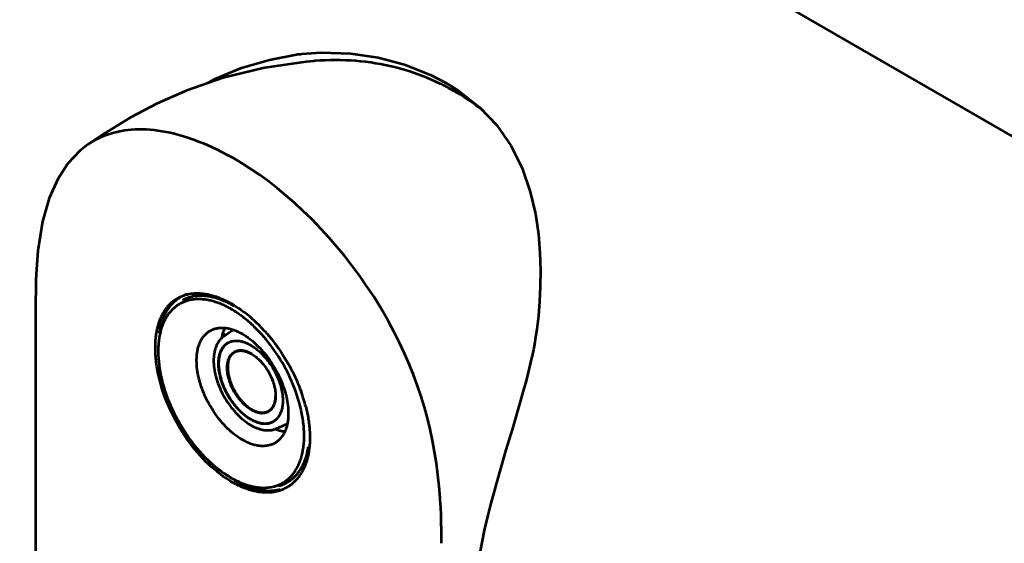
# Model space of a CAD drawing. Header units: millimetres. Extents: x 0 to 820, y 0 to 1200.
# Tile 5 of 81: x 348 to 407, y 215 to 246. Entities that reach past the tile are written whole.
import ezdxf

# ---------------------------------------------------------------- set-up
doc = ezdxf.new("R2010")
doc.units = ezdxf.units.MM
doc.header["$MEASUREMENT"] = 0
doc.layers.add('Layer 1', color=7, linetype='Continuous', lineweight=0)

# ---------------------------------------------------------------- blocks, each defined once
blk = doc.blocks.new('Block_3')
at = {"layer": 'Layer 1', "color": 18, "lineweight": 53, "true_color": 0x010101}
for p, q in [((569.903, 145.029), (198.245, 359.601)), ((362.876, 243.638), (364.573, 243.957)), ((364.521, 243.959), (365.93, 244.061)), ((364.533, 243.962), (364.525, 243.961)), ((364.573, 243.957), (364.726, 243.974)), ((365.526, 243.557), (365.056, 243.515)), ((373.347, 242.261), (373.346, 242.262)), ((357.953, 241.806), (356.204, 241.037)), ((357.985, 229.714), (357.828, 229.663)), ((360.135, 227.199), (360.694, 227.607)), ((378.744, 227.642), (378.654, 227.021)), ((360.262, 227.291), (360.111, 227.379)), ((360.433, 225.76), (360.462, 225.874)), ((378.216, 224.99), (378.088, 224.502)), ((363.232, 223.693), (363.232, 223.687)), ((363.235, 223.687), (363.235, 223.693)), ((362.146, 222.705), (362.143, 222.706)), ((362.146, 222.705), (362.143, 222.705)), ((362.191, 222.716), (362.305, 222.683)), ((363.288, 221.738), (363.921, 222.018)), ((364.302, 218.532), (364.425, 218.644)), ((375.838, 216.601), (375.641, 215.789)), ((375.641, 215.789), (375.641, 215.789))]:
    blk.add_line(p, q, dxfattribs=at)
for points in [[(365.931, 244.061), (367.681, 244.012), (369.324, 243.777), (370.897, 243.359), (372.43, 242.743), (373.347, 242.261)], [(365.056, 243.515), (362.573, 243.154), (360.127, 242.557), (357.953, 241.806)], [(359.12, 242.209), (359.648, 242.497), (361.217, 243.146), (362.876, 243.638)], [(373.013, 242.209), (372.756, 242.331), (372.496, 242.448), (372.231, 242.56), (371.964, 242.666), (371.694, 242.767), (371.421, 242.863), (371.145, 242.953), (370.866, 243.038), (370.586, 243.117), (370.303, 243.19), (370.019, 243.257), (369.733, 243.319), (369.463, 243.371), (369.175, 243.421), (368.884, 243.466), (368.591, 243.504), (368.296, 243.536), (367.998, 243.563), (367.698, 243.584), (367.397, 243.599), (367.094, 243.607), (366.79, 243.61), (366.484, 243.607), (366.177, 243.597), (365.87, 243.582), (365.562, 243.56), (365.526, 243.557)], [(373.345, 242.262), (374.137, 241.765), (375.35, 240.812), (376.365, 239.742), (377.197, 238.552), (377.876, 237.194), (378.36, 235.789), (378.659, 234.496), (378.839, 233.288), (378.933, 232.174), (378.966, 231.144), (378.955, 230.18), (378.909, 229.281), (378.837, 228.433), (378.744, 227.642)], [(375.591, 240.567), (375.484, 240.654), (375.375, 240.74), (375.265, 240.826), (375.152, 240.911), (375.039, 240.995), (374.922, 241.078), (374.805, 241.161), (374.685, 241.243), (374.564, 241.324), (374.441, 241.405), (374.316, 241.484), (374.189, 241.563), (374.061, 241.641), (373.93, 241.718), (373.87, 241.753)], [(356.204, 241.037), (354.624, 240.206), (353.066, 239.26), (352.09, 238.61)], [(352.091, 238.611), (352.242, 238.71), (352.399, 238.805), (352.562, 238.895), (352.729, 238.979), (352.901, 239.058), (353.078, 239.131), (353.258, 239.199), (353.442, 239.259), (353.629, 239.314), (353.818, 239.362), (353.89, 239.378), (354.082, 239.417), (354.278, 239.449), (354.478, 239.475), (354.684, 239.494), (354.894, 239.507), (355.109, 239.513), (355.328, 239.512), (355.554, 239.504), (355.784, 239.489), (356, 239.469), (356.24, 239.44), (356.483, 239.403), (356.731, 239.359), (356.982, 239.306), (357.237, 239.246), (357.496, 239.178), (357.76, 239.101), (358.029, 239.015), (358.304, 238.921), (358.323, 238.914), (358.604, 238.809), (358.888, 238.696), (359.175, 238.574), (359.465, 238.443), (359.759, 238.302), (360.056, 238.152), (360.358, 237.992), (360.665, 237.822), (360.764, 237.765)], [(352.091, 238.611), (351.61, 238.236), (350.9, 237.481), (350.292, 236.541), (349.793, 235.412), (349.398, 234.029), (349.12, 232.294), (349.019, 230.935)], [(373.024, 217.176), (373.001, 217.608), (372.948, 218.303), (372.878, 218.993), (372.788, 219.679), (372.679, 220.359), (372.553, 221.032), (372.409, 221.698), (372.247, 222.354), (372.068, 223.002), (371.87, 223.645), (371.653, 224.286), (371.416, 224.927), (371.159, 225.567), (370.882, 226.204), (370.586, 226.839), (370.27, 227.47), (369.935, 228.098), (369.58, 228.72), (369.439, 228.958), (369.059, 229.573), (369.02, 229.633), (368.622, 230.237), (368.209, 230.828), (367.78, 231.409), (367.336, 231.977), (366.878, 232.533), (366.405, 233.076), (365.919, 233.606), (365.42, 234.122), (365.361, 234.182), (364.858, 234.671), (364.352, 235.138), (363.844, 235.581), (363.334, 236.001), (362.823, 236.398), (362.31, 236.773), (361.796, 237.125), (361.28, 237.456), (360.764, 237.765)], [(349.019, 230.935), (349.003, 230.515), (348.988, 229.938), (348.981, 229.327), (348.979, 228.733)], [(357.571, 229.532), (357.53, 229.507), (357.483, 229.478), (357.438, 229.448), (357.392, 229.416), (357.348, 229.384), (357.305, 229.35), (357.263, 229.315), (357.221, 229.279), (357.181, 229.243), (357.141, 229.204), (357.102, 229.164), (357.063, 229.123), (357.025, 229.08), (356.987, 229.036), (356.95, 228.99), (356.914, 228.943), (356.878, 228.895), (356.844, 228.844), (356.81, 228.793), (356.776, 228.74), (356.744, 228.686), (356.712, 228.63), (356.682, 228.573), (356.652, 228.515), (356.623, 228.456), (356.595, 228.395), (356.568, 228.334), (356.543, 228.271), (356.519, 228.207), (356.495, 228.143), (356.481, 228.1)], [(356.952, 229.123), (356.99, 229.161), (357.029, 229.198), (357.07, 229.235), (357.112, 229.27), (357.155, 229.305), (357.199, 229.339), (357.244, 229.371), (357.29, 229.403), (357.333, 229.431), (357.381, 229.46), (357.429, 229.488), (357.478, 229.515), (357.527, 229.54), (357.576, 229.564), (357.626, 229.587), (357.676, 229.609), (357.727, 229.628), (357.777, 229.647), (357.827, 229.664)], [(358.091, 229.356), (358.084, 229.354), (358.031, 229.34), (357.977, 229.326), (357.925, 229.309), (357.873, 229.291), (357.822, 229.272), (357.771, 229.252), (357.721, 229.23), (357.673, 229.208), (357.624, 229.184), (357.577, 229.159)], [(358.789, 229.618), (358.785, 229.618), (358.724, 229.617), (358.665, 229.615), (358.607, 229.611), (358.549, 229.607), (358.494, 229.6), (358.474, 229.598), (358.418, 229.59), (358.362, 229.58), (358.307, 229.57), (358.252, 229.558), (358.198, 229.544), (358.144, 229.53), (358.091, 229.514), (358.039, 229.497), (357.988, 229.478), (357.937, 229.459), (357.888, 229.439), (357.839, 229.417), (357.791, 229.394), (357.745, 229.37), (357.699, 229.345)], [(357.828, 229.663), (357.88, 229.679), (357.933, 229.695), (357.988, 229.708), (358.043, 229.721), (358.1, 229.732), (358.157, 229.742), (358.215, 229.751), (358.274, 229.758), (358.333, 229.764), (358.393, 229.769), (358.453, 229.772), (358.514, 229.774), (358.541, 229.775)], [(358.653, 229.421), (358.651, 229.421), (358.594, 229.42), (358.537, 229.418), (358.481, 229.415), (358.424, 229.411), (358.368, 229.405), (358.311, 229.397), (358.255, 229.389), (358.199, 229.379), (358.144, 229.368), (358.09, 229.356)], [(358.541, 229.775), (358.603, 229.775), (358.666, 229.773), (358.73, 229.77), (358.795, 229.766), (358.86, 229.76), (358.864, 229.76), (358.93, 229.753), (358.996, 229.744), (359.064, 229.734), (359.132, 229.722), (359.201, 229.709), (359.271, 229.694), (359.341, 229.678), (359.412, 229.66), (359.484, 229.64), (359.556, 229.619), (359.63, 229.596), (359.704, 229.571), (359.779, 229.545), (359.854, 229.516), (359.894, 229.501)], [(359.915, 229.161), (359.876, 229.176), (359.803, 229.203), (359.731, 229.229), (359.659, 229.253), (359.588, 229.275), (359.576, 229.278), (359.505, 229.299), (359.436, 229.317), (359.367, 229.334), (359.298, 229.35), (359.231, 229.363), (359.164, 229.376), (359.097, 229.387), (359.031, 229.396), (358.966, 229.404), (358.902, 229.41), (358.839, 229.415), (358.776, 229.419), (358.714, 229.42), (358.653, 229.421)], [(360.079, 229.348), (360.036, 229.365), (359.962, 229.393), (359.889, 229.419), (359.816, 229.443), (359.744, 229.465), (359.718, 229.473), (359.647, 229.494), (359.577, 229.513), (359.507, 229.53), (359.438, 229.545), (359.369, 229.559), (359.302, 229.572), (359.235, 229.583), (359.169, 229.592), (359.103, 229.6), (359.039, 229.606), (358.975, 229.611), (358.912, 229.615), (358.85, 229.617), (358.789, 229.617)], [(359.894, 229.501), (359.97, 229.47), (360.046, 229.438), (360.12, 229.406), (360.195, 229.371), (360.269, 229.336), (360.342, 229.3), (360.415, 229.262), (360.487, 229.224), (360.559, 229.184), (360.63, 229.144)], [(360.604, 229.104), (360.553, 229.131), (360.501, 229.158), (360.449, 229.184), (360.397, 229.209), (360.345, 229.234), (360.292, 229.258), (360.239, 229.281), (360.186, 229.304), (360.132, 229.327), (360.079, 229.348)], [(348.978, 228.732), (348.973, 223.664), (348.971, 218.608), (348.971, 214.268), (348.975, 210.503), (348.981, 207.167), (348.987, 205.024)], [(356.317, 228.048), (356.339, 228.11), (356.362, 228.175), (356.387, 228.238), (356.413, 228.299), (356.439, 228.359), (356.447, 228.376), (356.474, 228.435), (356.503, 228.492), (356.533, 228.549), (356.564, 228.604), (356.595, 228.658), (356.627, 228.711), (356.661, 228.763), (356.695, 228.812), (356.729, 228.861), (356.765, 228.908), (356.801, 228.954), (356.838, 228.999), (356.875, 229.042), (356.913, 229.083), (356.952, 229.124)], [(357.577, 229.159), (357.531, 229.134), (357.486, 229.107), (357.441, 229.078), (357.396, 229.048), (357.352, 229.017), (357.308, 228.984), (357.265, 228.951), (357.223, 228.915), (357.181, 228.879), (357.141, 228.841), (357.101, 228.802), (357.062, 228.763), (357.023, 228.722), (357.022, 228.72), (356.985, 228.678), (356.949, 228.636)], [(360.5, 228.884), (360.443, 228.915), (360.386, 228.945), (360.328, 228.975), (360.27, 229.004), (360.212, 229.032), (360.153, 229.059), (360.094, 229.086), (360.035, 229.112), (359.975, 229.137), (359.915, 229.161)], [(361.302, 228.356), (361.234, 228.407), (361.166, 228.458), (361.097, 228.507), (361.027, 228.556), (360.957, 228.604), (360.886, 228.652), (360.814, 228.698), (360.742, 228.743), (360.67, 228.787), (360.596, 228.83)], [(360.704, 229.1), (360.772, 229.059), (360.839, 229.018), (360.906, 228.975), (360.972, 228.931), (361.038, 228.887), (361.104, 228.843), (361.169, 228.797), (361.233, 228.75), (361.297, 228.704), (361.361, 228.656)], [(356.149, 227.336), (356.15, 227.339), (356.161, 227.412), (356.173, 227.484), (356.187, 227.556), (356.202, 227.628), (356.218, 227.699), (356.235, 227.771), (356.254, 227.842), (356.274, 227.912), (356.295, 227.981), (356.317, 228.048)], [(356.481, 228.101), (356.459, 228.033), (356.459, 228.032), (356.438, 227.963), (356.419, 227.894), (356.401, 227.825), (356.384, 227.755), (356.368, 227.685), (356.353, 227.614), (356.34, 227.544), (356.328, 227.473), (356.317, 227.402)], [(356.881, 228.549), (356.847, 228.502), (356.814, 228.454), (356.781, 228.404), (356.749, 228.353), (356.718, 228.3), (356.688, 228.247), (356.659, 228.192), (356.63, 228.135), (356.603, 228.078), (356.576, 228.019), (356.569, 228.003), (356.544, 227.943), (356.52, 227.882), (356.496, 227.819), (356.489, 227.796)], [(361.982, 227.767), (361.917, 227.829), (361.852, 227.891), (361.785, 227.952), (361.718, 228.012), (361.65, 228.071), (361.582, 228.13), (361.513, 228.188), (361.443, 228.244), (361.373, 228.3), (361.302, 228.356)], [(356.489, 227.796), (356.467, 227.731), (356.446, 227.665), (356.425, 227.597), (356.406, 227.528), (356.39, 227.462), (356.373, 227.39), (356.357, 227.316), (356.342, 227.241), (356.328, 227.164), (356.316, 227.087), (356.304, 227.008), (356.295, 226.928), (356.286, 226.847), (356.278, 226.765), (356.272, 226.681), (356.267, 226.596), (356.264, 226.51), (356.262, 226.423), (356.261, 226.334), (356.261, 226.327)], [(358.545, 225.783), (358.545, 225.845), (358.547, 225.92), (358.55, 225.992), (358.555, 226.063), (358.561, 226.131), (358.568, 226.197), (358.577, 226.261), (358.587, 226.323), (358.598, 226.384), (358.61, 226.444), (358.624, 226.501), (358.639, 226.557), (358.655, 226.612), (358.672, 226.666), (358.69, 226.718), (358.71, 226.769), (358.73, 226.819), (358.752, 226.867), (358.753, 226.869), (358.776, 226.917), (358.801, 226.964), (358.826, 227.009), (358.853, 227.054), (358.881, 227.097), (358.909, 227.139), (358.939, 227.18), (358.969, 227.219), (359, 227.256), (359.032, 227.293), (359.065, 227.327), (359.098, 227.36), (359.131, 227.391), (359.165, 227.421), (359.2, 227.449), (359.235, 227.476), (359.27, 227.501), (359.306, 227.524), (359.342, 227.546)], [(359.342, 227.546), (359.379, 227.566), (359.418, 227.586), (359.457, 227.604), (359.498, 227.621), (359.54, 227.637), (359.583, 227.652), (359.627, 227.665), (359.672, 227.677), (359.719, 227.688), (359.767, 227.698), (359.815, 227.706), (359.865, 227.713), (359.915, 227.718), (359.966, 227.722), (360.018, 227.724), (360.07, 227.725), (360.123, 227.724), (360.176, 227.721), (360.225, 227.718), (360.279, 227.712), (360.332, 227.705), (360.386, 227.696), (360.441, 227.686), (360.496, 227.674), (360.552, 227.66), (360.609, 227.645), (360.666, 227.627), (360.724, 227.608), (360.782, 227.587), (360.842, 227.564), (360.902, 227.539), (360.964, 227.512), (361.026, 227.483), (361.09, 227.452), (361.155, 227.418), (361.221, 227.381), (361.267, 227.355)], [(360.046, 227.103), (360.052, 227.146), (360.06, 227.189), (360.068, 227.231), (360.077, 227.274), (360.086, 227.316), (360.096, 227.358), (360.107, 227.401), (360.119, 227.442), (360.132, 227.484), (360.145, 227.525)], [(364.721, 222.985), (364.673, 223.173), (364.621, 223.362), (364.564, 223.552), (364.501, 223.743), (364.434, 223.936), (364.361, 224.131), (364.301, 224.286), (364.219, 224.484), (364.214, 224.494), (364.128, 224.691), (364.037, 224.886), (363.942, 225.079), (363.844, 225.27), (363.741, 225.459), (363.635, 225.645), (363.526, 225.828), (363.413, 226.009), (363.297, 226.187), (363.178, 226.361), (363.055, 226.532), (362.93, 226.7), (362.802, 226.864), (362.672, 227.024), (362.538, 227.181), (362.402, 227.334), (362.264, 227.482), (362.124, 227.627), (361.982, 227.768)], [(356.15, 225.654), (356.145, 225.696), (356.133, 225.798), (356.123, 225.899), (356.114, 225.999), (356.107, 226.098), (356.102, 226.176), (356.098, 226.273), (356.094, 226.369), (356.092, 226.463), (356.092, 226.556), (356.093, 226.647), (356.096, 226.738), (356.099, 226.827), (356.104, 226.914), (356.111, 227.001), (356.119, 227.087), (356.127, 227.171), (356.138, 227.254), (356.149, 227.336)], [(360.03, 227.112), (360.001, 227.084), (359.972, 227.054), (359.945, 227.024), (359.917, 226.992), (359.891, 226.959), (359.866, 226.925), (359.865, 226.923), (359.84, 226.887), (359.817, 226.85), (359.794, 226.813), (359.772, 226.773), (359.751, 226.733), (359.733, 226.696), (359.714, 226.653), (359.695, 226.608), (359.678, 226.563), (359.662, 226.516), (359.646, 226.468), (359.632, 226.418), (359.619, 226.367), (359.607, 226.315), (359.596, 226.262), (359.586, 226.207), (359.578, 226.151), (359.577, 226.145)], [(360.402, 226.83), (360.432, 226.847), (360.464, 226.863), (360.497, 226.877), (360.53, 226.891), (360.564, 226.903), (360.599, 226.914), (360.634, 226.924), (360.671, 226.933), (360.691, 226.937), (360.728, 226.943), (360.765, 226.949), (360.803, 226.953), (360.842, 226.955), (360.882, 226.956), (360.923, 226.956), (360.964, 226.954), (361.006, 226.952), (361.021, 226.95), (361.064, 226.945), (361.108, 226.939), (361.152, 226.931), (361.196, 226.922), (361.242, 226.91), (361.288, 226.898), (361.335, 226.883), (361.379, 226.869), (361.428, 226.851), (361.476, 226.832), (361.525, 226.811), (361.575, 226.789), (361.624, 226.765), (361.675, 226.739), (361.726, 226.711), (361.752, 226.696)], [(361.267, 227.355), (361.328, 227.319), (361.39, 227.281), (361.452, 227.241), (361.48, 227.223), (361.543, 227.18), (361.605, 227.135), (361.669, 227.089), (361.731, 227.041), (361.795, 226.991), (361.857, 226.94), (361.92, 226.886), (361.983, 226.831), (362.046, 226.774), (362.106, 226.718)], [(362.725, 227.367), (362.845, 227.227), (362.963, 227.084), (363.078, 226.939), (363.192, 226.792), (363.303, 226.642), (363.412, 226.49), (363.519, 226.335), (363.623, 226.18), (363.671, 226.105), (363.772, 225.946), (363.869, 225.786), (363.963, 225.624), (364.055, 225.461), (364.144, 225.296), (364.23, 225.131), (364.313, 224.964), (364.393, 224.796), (364.469, 224.628), (364.543, 224.459), (364.613, 224.289), (364.68, 224.12), (364.744, 223.949)], [(378.654, 227.018), (378.629, 226.871), (378.566, 226.529), (378.542, 226.406)], [(356.261, 226.327), (356.264, 226.126), (356.274, 225.923), (356.29, 225.717), (356.312, 225.51), (356.341, 225.299), (356.376, 225.087), (356.419, 224.872), (356.468, 224.654), (356.524, 224.435), (356.588, 224.213), (356.658, 223.988), (356.736, 223.762), (356.821, 223.533), (356.914, 223.302), (357.014, 223.069), (357.122, 222.835), (357.238, 222.599), (357.29, 222.495), (357.295, 222.486), (357.421, 222.25), (357.55, 222.02), (357.684, 221.796), (357.821, 221.577), (357.962, 221.364), (358.107, 221.158), (358.255, 220.957), (358.406, 220.763), (358.56, 220.575), (358.717, 220.392), (358.877, 220.217), (359.039, 220.047), (359.205, 219.884), (359.372, 219.727), (359.543, 219.576), (359.716, 219.432), (359.891, 219.293)], [(359.842, 225.594), (359.842, 225.615), (359.844, 225.673), (359.846, 225.73), (359.85, 225.785), (359.855, 225.84), (359.861, 225.893), (359.869, 225.944), (359.878, 225.995), (359.885, 226.033), (359.896, 226.081), (359.908, 226.128), (359.921, 226.173), (359.935, 226.217), (359.949, 226.26), (359.965, 226.301), (359.982, 226.341), (359.985, 226.348), (360.003, 226.386), (360.022, 226.424), (360.042, 226.459), (360.062, 226.494), (360.084, 226.527), (360.106, 226.559), (360.129, 226.59), (360.152, 226.619), (360.162, 226.63), (360.186, 226.657), (360.212, 226.684), (360.239, 226.71), (360.266, 226.734), (360.294, 226.757), (360.323, 226.778), (360.352, 226.799), (360.381, 226.818)], [(360.402, 226.83), (360.372, 226.811), (360.342, 226.791), (360.313, 226.77), (360.285, 226.748), (360.257, 226.724), (360.234, 226.703), (360.208, 226.677), (360.183, 226.65), (360.159, 226.622), (360.135, 226.592), (360.112, 226.562), (360.094, 226.536), (360.073, 226.503), (360.052, 226.469), (360.032, 226.433), (360.013, 226.396), (359.995, 226.358), (359.978, 226.318), (359.961, 226.277), (359.946, 226.235), (359.932, 226.191), (359.919, 226.146), (359.906, 226.1), (359.906, 226.096)], [(360.461, 225.876), (360.468, 225.893), (360.483, 225.926), (360.499, 225.959), (360.516, 225.99), (360.534, 226.02), (360.552, 226.049), (360.565, 226.067), (360.584, 226.094), (360.605, 226.119), (360.626, 226.143), (360.649, 226.166), (360.671, 226.187), (360.688, 226.202), (360.712, 226.222), (360.737, 226.24), (360.763, 226.257), (360.79, 226.273), (360.817, 226.288), (360.844, 226.301), (360.872, 226.313), (360.902, 226.325), (360.931, 226.335), (360.962, 226.343), (360.984, 226.348), (361.015, 226.355), (361.048, 226.36), (361.08, 226.364), (361.114, 226.366), (361.149, 226.367), (361.17, 226.367), (361.205, 226.366), (361.241, 226.364), (361.278, 226.36), (361.316, 226.354), (361.354, 226.348), (361.37, 226.344), (361.409, 226.335), (361.449, 226.324), (361.489, 226.312), (361.531, 226.298), (361.572, 226.283), (361.58, 226.28), (361.622, 226.262), (361.665, 226.243), (361.709, 226.222), (361.752, 226.199), (361.795, 226.175)], [(360.501, 225.987), (360.505, 225.994), (360.523, 226.024), (360.541, 226.053), (360.561, 226.08), (360.581, 226.107), (360.602, 226.131), (360.608, 226.139), (360.63, 226.162), (360.653, 226.185), (360.676, 226.206), (360.7, 226.226), (360.725, 226.244), (360.751, 226.261), (360.777, 226.277), (360.804, 226.292), (360.832, 226.306), (360.841, 226.31), (360.869, 226.323), (360.898, 226.333), (360.928, 226.343), (360.959, 226.351), (360.99, 226.359), (361.023, 226.364), (361.032, 226.366), (361.065, 226.37), (361.098, 226.373), (361.133, 226.374), (361.167, 226.374), (361.203, 226.373), (361.24, 226.37), (361.277, 226.366), (361.315, 226.36), (361.354, 226.353), (361.394, 226.344), (361.399, 226.343), (361.439, 226.333), (361.479, 226.321), (361.52, 226.307), (361.561, 226.292), (361.603, 226.275), (361.645, 226.257), (361.688, 226.237), (361.732, 226.214), (361.776, 226.19), (361.797, 226.178)], [(361.797, 226.178), (361.777, 226.19), (361.733, 226.214), (361.689, 226.236), (361.646, 226.256), (361.604, 226.274), (361.562, 226.291), (361.521, 226.306), (361.481, 226.32), (361.44, 226.331), (361.401, 226.341), (361.396, 226.343), (361.356, 226.351), (361.318, 226.358), (361.28, 226.364), (361.242, 226.368), (361.206, 226.371), (361.17, 226.372), (361.135, 226.371), (361.101, 226.37), (361.068, 226.367), (361.035, 226.363), (361.026, 226.362), (360.994, 226.355), (360.963, 226.348), (360.932, 226.34), (360.902, 226.33), (360.873, 226.32), (360.845, 226.307), (360.836, 226.303), (360.808, 226.289), (360.781, 226.274), (360.755, 226.258), (360.73, 226.241), (360.705, 226.222), (360.681, 226.202), (360.658, 226.181), (360.635, 226.159), (360.613, 226.135), (360.607, 226.128), (360.586, 226.103), (360.566, 226.077), (360.547, 226.049), (360.528, 226.02), (360.511, 225.99), (360.507, 225.984)], [(361.752, 226.696), (361.827, 226.651), (361.904, 226.601), (361.981, 226.548), (362.057, 226.491), (362.124, 226.439), (362.202, 226.374), (362.279, 226.306), (362.356, 226.234), (362.432, 226.159), (362.482, 226.107), (362.558, 226.024), (362.632, 225.939), (362.705, 225.852), (362.776, 225.761), (362.845, 225.668), (362.912, 225.572), (362.978, 225.474), (363.041, 225.373), (363.102, 225.271), (363.16, 225.167), (363.216, 225.062), (363.268, 224.956), (363.317, 224.85), (363.363, 224.743), (363.406, 224.637), (363.446, 224.53), (363.482, 224.423), (363.516, 224.317), (363.536, 224.247), (363.563, 224.143), (363.587, 224.041), (363.607, 223.94), (363.624, 223.841), (363.636, 223.757), (363.647, 223.661), (363.655, 223.569), (363.659, 223.478), (363.661, 223.389)], [(362.106, 226.718), (362.208, 226.619), (362.308, 226.516), (362.406, 226.41), (362.503, 226.301), (362.597, 226.189), (362.689, 226.074), (362.779, 225.956), (362.867, 225.835), (362.952, 225.71), (363.035, 225.583), (363.116, 225.454), (363.194, 225.321), (363.27, 225.186), (363.343, 225.048), (363.413, 224.908), (363.468, 224.79), (363.499, 224.723), (363.561, 224.582), (363.618, 224.442), (363.671, 224.304), (363.719, 224.167), (363.764, 224.031), (363.804, 223.897), (363.84, 223.764), (363.872, 223.634), (363.9, 223.504), (363.924, 223.376), (363.944, 223.25), (363.961, 223.125), (363.973, 223.001), (363.982, 222.879), (363.988, 222.759), (363.99, 222.64)], [(378.541, 226.406), (378.489, 226.154), (378.361, 225.584), (378.216, 224.99)], [(361.267, 221.068), (361.153, 221.137), (361.039, 221.21), (360.927, 221.287), (360.815, 221.369), (360.705, 221.456), (360.596, 221.547), (360.488, 221.644), (360.381, 221.744), (360.275, 221.85), (360.17, 221.96), (360.067, 222.076), (359.965, 222.196), (359.865, 222.321), (359.766, 222.451), (359.669, 222.587), (359.573, 222.727), (359.48, 222.872), (359.388, 223.022), (359.342, 223.1), (359.297, 223.179), (359.213, 223.333), (359.134, 223.487), (359.061, 223.64), (358.992, 223.792), (358.929, 223.942), (358.87, 224.092), (358.817, 224.24), (358.769, 224.388), (358.725, 224.533), (358.687, 224.678), (358.653, 224.821), (358.624, 224.963), (358.599, 225.103), (358.58, 225.242), (358.565, 225.379), (358.554, 225.515), (358.547, 225.65), (358.545, 225.783)], [(359.577, 226.145), (359.574, 226.129), (359.57, 226.092), (359.566, 226.056), (359.564, 226.035), (359.561, 225.998), (359.558, 225.962), (359.556, 225.925), (359.554, 225.888), (359.553, 225.851), (359.552, 225.814), (359.552, 225.777)], [(359.552, 225.777), (359.554, 225.669), (359.56, 225.558), (359.569, 225.445), (359.583, 225.329), (359.601, 225.211), (359.606, 225.182), (359.63, 225.06), (359.657, 224.936), (359.689, 224.811), (359.725, 224.684), (359.765, 224.556), (359.766, 224.555), (359.811, 224.426), (359.86, 224.297), (359.913, 224.167), (359.97, 224.038), (360.022, 223.928), (360.087, 223.799), (360.155, 223.672), (360.227, 223.547), (360.302, 223.424), (360.364, 223.328), (360.431, 223.228), (360.513, 223.112), (360.598, 223), (360.685, 222.891), (360.774, 222.786), (360.862, 222.686), (360.953, 222.589), (361.045, 222.497), (361.139, 222.409), (361.233, 222.326), (361.254, 222.308), (361.347, 222.231), (361.441, 222.159), (361.534, 222.091), (361.627, 222.029), (361.72, 221.97), (361.769, 221.942), (361.86, 221.891), (361.95, 221.846), (362.039, 221.805), (362.127, 221.769), (362.213, 221.737)], [(359.906, 226.096), (359.895, 226.048), (359.885, 225.999), (359.881, 225.979), (359.876, 225.948), (359.869, 225.899), (359.863, 225.849), (359.858, 225.799), (359.854, 225.749), (359.852, 225.698), (359.85, 225.648), (359.85, 225.598)], [(360.358, 225.348), (360.358, 225.372), (360.359, 225.41), (360.361, 225.448), (360.362, 225.462), (360.365, 225.5), (360.369, 225.538), (360.373, 225.576), (360.378, 225.614), (360.385, 225.652), (360.393, 225.689), (360.401, 225.726)], [(360.419, 225.765), (360.408, 225.725), (360.404, 225.709), (360.395, 225.668), (360.391, 225.642), (360.383, 225.6), (360.378, 225.558), (360.373, 225.516), (360.37, 225.474), (360.367, 225.432), (360.366, 225.39), (360.365, 225.348)], [(360.369, 225.346), (360.369, 225.37), (360.37, 225.408), (360.372, 225.446), (360.372, 225.46), (360.375, 225.498), (360.379, 225.536), (360.384, 225.573), (360.389, 225.611), (360.396, 225.649), (360.403, 225.686), (360.412, 225.723)], [(360.422, 225.71), (360.419, 225.696), (360.413, 225.663), (360.408, 225.629), (360.405, 225.609), (360.4, 225.575), (360.397, 225.541), (360.394, 225.507), (360.392, 225.473), (360.39, 225.439), (360.389, 225.405), (360.389, 225.371)], [(360.412, 225.723), (360.414, 225.73), (360.417, 225.742), (360.42, 225.755), (360.422, 225.76), (360.425, 225.772), (360.429, 225.785), (360.433, 225.797), (360.437, 225.809), (360.441, 225.821), (360.445, 225.833), (360.449, 225.845)], [(360.414, 225.775), (360.417, 225.782), (360.42, 225.795), (360.425, 225.808), (360.427, 225.814), (360.431, 225.827), (360.436, 225.84), (360.44, 225.853), (360.445, 225.866), (360.45, 225.878), (360.455, 225.892), (360.461, 225.904)], [(360.453, 225.867), (360.451, 225.862), (360.448, 225.853), (360.444, 225.844), (360.442, 225.839), (360.439, 225.829), (360.436, 225.82), (360.433, 225.811), (360.43, 225.801), (360.427, 225.792), (360.424, 225.782), (360.421, 225.773)], [(360.505, 225.98), (360.503, 225.977), (360.499, 225.969), (360.496, 225.962), (360.494, 225.958), (360.49, 225.951), (360.487, 225.944), (360.483, 225.936), (360.479, 225.929), (360.476, 225.922), (360.473, 225.915), (360.469, 225.907)], [(361.8, 226.172), (361.858, 226.138), (361.916, 226.1), (361.973, 226.06), (362.031, 226.018), (362.088, 225.973), (362.146, 225.924), (362.203, 225.873), (362.26, 225.819), (362.318, 225.762), (362.348, 225.73), (362.405, 225.668), (362.461, 225.604), (362.515, 225.539), (362.569, 225.471), (362.62, 225.401), (362.671, 225.329), (362.72, 225.255), (362.767, 225.18), (362.812, 225.104), (362.856, 225.027), (362.897, 224.948), (362.937, 224.869), (362.974, 224.789), (363.008, 224.709), (363.04, 224.629), (363.07, 224.549), (363.097, 224.469), (363.122, 224.389), (363.135, 224.347), (363.156, 224.268), (363.174, 224.192), (363.19, 224.116), (363.203, 224.043), (363.213, 223.97), (363.221, 223.899), (363.227, 223.829), (363.23, 223.76), (363.231, 223.693)], [(361.802, 226.175), (361.86, 226.14), (361.918, 226.103), (361.976, 226.062), (362.033, 226.019), (362.091, 225.974), (362.149, 225.925), (362.206, 225.873), (362.264, 225.819), (362.321, 225.761), (362.35, 225.732), (362.407, 225.669), (362.463, 225.605), (362.517, 225.539), (362.571, 225.471), (362.623, 225.401), (362.673, 225.329), (362.722, 225.255), (362.77, 225.179), (362.814, 225.105), (362.856, 225.03), (362.898, 224.951), (362.937, 224.871), (362.975, 224.791), (363.009, 224.711), (363.042, 224.631), (363.072, 224.55), (363.099, 224.47), (363.125, 224.389), (363.136, 224.35), (363.157, 224.271), (363.176, 224.194), (363.192, 224.119), (363.205, 224.044), (363.216, 223.972), (363.224, 223.9), (363.23, 223.83), (363.234, 223.761), (363.235, 223.693)], [(359.928, 219.046), (359.754, 219.182), (359.583, 219.325), (359.413, 219.474), (359.246, 219.629), (359.08, 219.791), (358.917, 219.959), (358.756, 220.133), (358.598, 220.314), (358.442, 220.5), (358.288, 220.694), (358.137, 220.893), (357.989, 221.099), (357.844, 221.311), (357.703, 221.529), (357.564, 221.753), (357.429, 221.983), (357.423, 221.995), (357.307, 222.203), (357.183, 222.437), (357.066, 222.671), (356.955, 222.905), (356.852, 223.139), (356.755, 223.372), (356.665, 223.604), (356.581, 223.836), (356.505, 224.067), (356.435, 224.297), (356.371, 224.526), (356.314, 224.754), (356.264, 224.981), (356.22, 225.206), (356.182, 225.431), (356.15, 225.654)], [(361.752, 222.287), (361.676, 222.332), (361.599, 222.382), (361.523, 222.435), (361.446, 222.492), (361.379, 222.544), (361.302, 222.609), (361.225, 222.677), (361.148, 222.749), (361.071, 222.824), (361.021, 222.876), (360.945, 222.959), (360.871, 223.044), (360.798, 223.131), (360.728, 223.222), (360.659, 223.315), (360.591, 223.411), (360.526, 223.509), (360.463, 223.609), (360.402, 223.712), (360.343, 223.816), (360.288, 223.921), (360.235, 224.027), (360.186, 224.133), (360.14, 224.24), (360.097, 224.346), (360.058, 224.453), (360.021, 224.56), (359.988, 224.666), (359.968, 224.736), (359.94, 224.84), (359.917, 224.942), (359.896, 225.043), (359.879, 225.142), (359.867, 225.226), (359.856, 225.322), (359.848, 225.414), (359.844, 225.505), (359.842, 225.594)], [(359.85, 225.598), (359.851, 225.509), (359.856, 225.419), (359.863, 225.325), (359.874, 225.231), (359.886, 225.147), (359.903, 225.047), (359.924, 224.946), (359.948, 224.844), (359.975, 224.74), (359.995, 224.67), (360.028, 224.563), (360.065, 224.457), (360.104, 224.35), (360.147, 224.244), (360.193, 224.137), (360.243, 224.031), (360.295, 223.925), (360.35, 223.82), (360.409, 223.716), (360.47, 223.614), (360.533, 223.513), (360.598, 223.414), (360.665, 223.319), (360.735, 223.226), (360.806, 223.135), (360.878, 223.048), (360.952, 222.963), (361.028, 222.881), (361.079, 222.829), (361.155, 222.753), (361.232, 222.681), (361.309, 222.613), (361.386, 222.548), (361.453, 222.496), (361.53, 222.439), (361.606, 222.386), (361.683, 222.337), (361.759, 222.291)], [(361.797, 222.857), (361.739, 222.892), (361.681, 222.929), (361.623, 222.969), (361.565, 223.012), (361.507, 223.057), (361.45, 223.106), (361.392, 223.157), (361.334, 223.211), (361.277, 223.269), (361.246, 223.301), (361.189, 223.363), (361.133, 223.427), (361.078, 223.493), (361.024, 223.562), (360.973, 223.632), (360.922, 223.704), (360.873, 223.778), (360.825, 223.854), (360.78, 223.93), (360.736, 224.008), (360.694, 224.087), (360.655, 224.167), (360.618, 224.247), (360.583, 224.327), (360.551, 224.407), (360.521, 224.487), (360.493, 224.568), (360.468, 224.649), (360.455, 224.691), (360.435, 224.77), (360.416, 224.847), (360.401, 224.923), (360.387, 224.997), (360.377, 225.07), (360.369, 225.141), (360.363, 225.211), (360.36, 225.28), (360.358, 225.348)], [(360.365, 225.348), (360.366, 225.281), (360.37, 225.212), (360.376, 225.142), (360.384, 225.07), (360.394, 224.998), (360.408, 224.924), (360.423, 224.848), (360.442, 224.771), (360.462, 224.693), (360.475, 224.651), (360.5, 224.57), (360.527, 224.49), (360.557, 224.41), (360.589, 224.329), (360.624, 224.249), (360.661, 224.17), (360.701, 224.09), (360.742, 224.011), (360.786, 223.934), (360.831, 223.857), (360.879, 223.782), (360.928, 223.708), (360.978, 223.636), (361.03, 223.566), (361.083, 223.498), (361.138, 223.432), (361.194, 223.368), (361.251, 223.306), (361.282, 223.274), (361.339, 223.217), (361.396, 223.163), (361.454, 223.111), (361.512, 223.063), (361.569, 223.018), (361.627, 222.975), (361.685, 222.935), (361.742, 222.898), (361.8, 222.863)], [(361.8, 222.867), (361.742, 222.901), (361.685, 222.939), (361.627, 222.979), (361.57, 223.021), (361.512, 223.066), (361.455, 223.115), (361.397, 223.166), (361.34, 223.22), (361.283, 223.277), (361.252, 223.309), (361.196, 223.371), (361.139, 223.435), (361.085, 223.5), (361.032, 223.568), (360.98, 223.638), (360.93, 223.71), (360.881, 223.784), (360.833, 223.859), (360.788, 223.935), (360.745, 224.012), (360.703, 224.091), (360.664, 224.17), (360.627, 224.25), (360.592, 224.33), (360.56, 224.41), (360.531, 224.49), (360.503, 224.57), (360.478, 224.65), (360.466, 224.692), (360.445, 224.771), (360.427, 224.847), (360.411, 224.923), (360.398, 224.997), (360.387, 225.069), (360.379, 225.14), (360.374, 225.21), (360.37, 225.279), (360.369, 225.346)], [(360.389, 225.371), (360.39, 225.301), (360.394, 225.23), (360.4, 225.158), (360.409, 225.083), (360.42, 225.007), (360.421, 224.999), (360.436, 224.921), (360.453, 224.842), (360.473, 224.762), (360.495, 224.681), (360.517, 224.609), (360.545, 224.526), (360.575, 224.442), (360.608, 224.359), (360.644, 224.276), (360.681, 224.194), (360.722, 224.112), (360.765, 224.03), (360.81, 223.95), (360.857, 223.87), (360.877, 223.838), (360.912, 223.784), (360.963, 223.708), (361.016, 223.633), (361.07, 223.561), (361.126, 223.491), (361.172, 223.436), (361.229, 223.371), (361.287, 223.308), (361.347, 223.248), (361.407, 223.19), (361.407, 223.19), (361.467, 223.136), (361.527, 223.085), (361.587, 223.037), (361.647, 222.992), (361.708, 222.949), (361.723, 222.939), (361.783, 222.901), (361.842, 222.866), (361.901, 222.834), (361.959, 222.805), (362.016, 222.779)], [(378.088, 224.502), (378.001, 224.179), (377.664, 222.988), (377.298, 221.75), (376.916, 220.468)], [(363.232, 223.687), (363.231, 223.638), (363.229, 223.589), (363.225, 223.541), (363.221, 223.494), (363.215, 223.449), (363.213, 223.44), (363.206, 223.396), (363.197, 223.354), (363.188, 223.313), (363.177, 223.273), (363.165, 223.235), (363.16, 223.219), (363.147, 223.183), (363.133, 223.147), (363.118, 223.113), (363.102, 223.081), (363.085, 223.05), (363.075, 223.031), (363.057, 223.002), (363.037, 222.974), (363.017, 222.947), (362.997, 222.922), (362.976, 222.898), (362.96, 222.882), (362.938, 222.86), (362.914, 222.839), (362.89, 222.819), (362.865, 222.801), (362.84, 222.783), (362.814, 222.767), (362.787, 222.753), (362.759, 222.739), (362.73, 222.726), (362.701, 222.715), (362.68, 222.708), (362.65, 222.699), (362.619, 222.691), (362.588, 222.685), (362.555, 222.68), (362.522, 222.676), (362.501, 222.674), (362.466, 222.672), (362.432, 222.672), (362.396, 222.673), (362.36, 222.675), (362.323, 222.679), (362.305, 222.682)], [(362.336, 222.673), (362.352, 222.671), (362.388, 222.669), (362.424, 222.668), (362.459, 222.668), (362.493, 222.669), (362.527, 222.671), (362.546, 222.674), (362.578, 222.678), (362.611, 222.684), (362.642, 222.692), (362.672, 222.7), (362.702, 222.71), (362.72, 222.717), (362.748, 222.729), (362.777, 222.742), (362.804, 222.756), (362.831, 222.772), (362.857, 222.789), (362.881, 222.806), (362.906, 222.825), (362.93, 222.846), (362.953, 222.867), (362.975, 222.89), (362.988, 222.905), (363.009, 222.929), (363.029, 222.955), (363.049, 222.982), (363.067, 223.011), (363.085, 223.041), (363.102, 223.073), (363.119, 223.105), (363.134, 223.139), (363.148, 223.174), (363.162, 223.211), (363.171, 223.24), (363.183, 223.279), (363.193, 223.318), (363.203, 223.359), (363.211, 223.402), (363.218, 223.446), (363.219, 223.452), (363.225, 223.498), (363.229, 223.545), (363.232, 223.594), (363.235, 223.643), (363.235, 223.687)], [(363.235, 223.687), (363.235, 223.663), (363.234, 223.613), (363.231, 223.564), (363.227, 223.517), (363.222, 223.471), (363.216, 223.426), (363.208, 223.383), (363.2, 223.341), (363.19, 223.3), (363.179, 223.26), (363.177, 223.255), (363.165, 223.216), (363.152, 223.179), (363.138, 223.143), (363.123, 223.109), (363.107, 223.076), (363.09, 223.044), (363.072, 223.014), (363.054, 222.985), (363.035, 222.958), (363.015, 222.931), (363.009, 222.924), (362.988, 222.899), (362.966, 222.875), (362.943, 222.853), (362.92, 222.832), (362.896, 222.812), (362.871, 222.793), (362.863, 222.788), (362.837, 222.77), (362.811, 222.754), (362.783, 222.74), (362.756, 222.726), (362.728, 222.714), (362.698, 222.703), (362.668, 222.693), (362.638, 222.685), (362.607, 222.677), (362.597, 222.675), (362.565, 222.67), (362.532, 222.665), (362.498, 222.663), (362.464, 222.661), (362.429, 222.661), (362.422, 222.661)], [(363.661, 223.389), (363.661, 223.36), (363.659, 223.301), (363.657, 223.245), (363.653, 223.19), (363.647, 223.135), (363.641, 223.083), (363.633, 223.031), (363.624, 222.98), (363.615, 222.935), (363.604, 222.887), (363.592, 222.841), (363.578, 222.796), (363.564, 222.752), (363.549, 222.71), (363.533, 222.669), (363.515, 222.629), (363.509, 222.616), (363.491, 222.578), (363.471, 222.542), (363.451, 222.506), (363.43, 222.472), (363.409, 222.44), (363.386, 222.409), (363.363, 222.379), (363.339, 222.35), (363.325, 222.335), (363.3, 222.308), (363.274, 222.282), (363.246, 222.257), (363.218, 222.234), (363.19, 222.212), (363.161, 222.191), (363.132, 222.171), (363.102, 222.153)], [(362.143, 222.706), (362.129, 222.71), (362.093, 222.721), (362.058, 222.733), (362.035, 222.742), (362, 222.756), (361.966, 222.771), (361.931, 222.786), (361.897, 222.803), (361.863, 222.82), (361.83, 222.838), (361.797, 222.857)], [(362.148, 222.716), (362.135, 222.719), (362.098, 222.731), (362.063, 222.743), (362.04, 222.752), (362.005, 222.766), (361.97, 222.781), (361.935, 222.796), (361.901, 222.813), (361.867, 222.83), (361.833, 222.848), (361.8, 222.867)], [(361.8, 222.863), (361.824, 222.849), (361.861, 222.829), (361.898, 222.81), (361.912, 222.803), (361.951, 222.785), (361.989, 222.768), (362.028, 222.752), (362.068, 222.737), (362.108, 222.724), (362.148, 222.711), (362.188, 222.7)], [(364.931, 221.322), (364.931, 221.411), (364.929, 221.502), (364.925, 221.594), (364.92, 221.688), (364.918, 221.72), (364.911, 221.816), (364.903, 221.912), (364.892, 222.01), (364.881, 222.109), (364.868, 222.208), (364.854, 222.308), (364.838, 222.41), (364.82, 222.512), (364.801, 222.614), (364.78, 222.718), (364.758, 222.822), (364.734, 222.928), (364.72, 222.985)], [(365.025, 223.041), (365.048, 222.953), (365.069, 222.864), (365.089, 222.774), (365.108, 222.685), (365.127, 222.595), (365.144, 222.505), (365.16, 222.416), (365.175, 222.325), (365.19, 222.235), (365.203, 222.144)], [(363.102, 222.153), (363.071, 222.136), (363.04, 222.12), (363.007, 222.106), (362.974, 222.092), (362.939, 222.08), (362.904, 222.069), (362.869, 222.059), (362.833, 222.05), (362.812, 222.046), (362.776, 222.04), (362.738, 222.034), (362.7, 222.03), (362.661, 222.028), (362.621, 222.027), (362.581, 222.027), (362.539, 222.029), (362.497, 222.031), (362.482, 222.033), (362.439, 222.038), (362.396, 222.044), (362.352, 222.052), (362.307, 222.061), (362.261, 222.073), (362.215, 222.085), (362.168, 222.1), (362.124, 222.114), (362.076, 222.132), (362.027, 222.151), (361.978, 222.172), (361.929, 222.194), (361.879, 222.218), (361.828, 222.244), (361.777, 222.272), (361.752, 222.287)], [(361.759, 222.291), (361.782, 222.278), (361.833, 222.25), (361.883, 222.224), (361.933, 222.199), (361.983, 222.177), (362.032, 222.156), (362.08, 222.137), (362.129, 222.119), (362.17, 222.105), (362.217, 222.091), (362.264, 222.078), (362.309, 222.067), (362.354, 222.057), (362.398, 222.049), (362.442, 222.043), (362.485, 222.037), (362.497, 222.036), (362.539, 222.033), (362.581, 222.031), (362.621, 222.031), (362.661, 222.032), (362.701, 222.034), (362.739, 222.038), (362.776, 222.043), (362.813, 222.049), (362.832, 222.053), (362.868, 222.061), (362.904, 222.071), (362.938, 222.081), (362.973, 222.093), (363.007, 222.107), (363.039, 222.121), (363.071, 222.137), (363.102, 222.153)], [(362.016, 222.779), (362.024, 222.775), (362.037, 222.77), (362.05, 222.764), (362.056, 222.762), (362.07, 222.756), (362.083, 222.751), (362.097, 222.746), (362.111, 222.741), (362.125, 222.737), (362.139, 222.732), (362.152, 222.727)], [(362.273, 222.687), (362.267, 222.688), (362.255, 222.69), (362.242, 222.692), (362.235, 222.694), (362.223, 222.696), (362.21, 222.699), (362.198, 222.702), (362.185, 222.705), (362.173, 222.709), (362.161, 222.712), (362.148, 222.716)], [(362.326, 222.668), (362.32, 222.668), (362.307, 222.67), (362.294, 222.672), (362.286, 222.673), (362.273, 222.675), (362.26, 222.678), (362.247, 222.68), (362.234, 222.683), (362.221, 222.686), (362.208, 222.689), (362.195, 222.692)], [(362.196, 222.699), (362.201, 222.697), (362.211, 222.695), (362.22, 222.693), (362.225, 222.692), (362.234, 222.69), (362.244, 222.688), (362.254, 222.686), (362.264, 222.684), (362.273, 222.682), (362.283, 222.681), (362.293, 222.679)], [(363.99, 222.64), (363.989, 222.579), (363.987, 222.504), (363.984, 222.432), (363.979, 222.361), (363.973, 222.293), (363.966, 222.227), (363.957, 222.163), (363.948, 222.1), (363.936, 222.039), (363.924, 221.98), (363.91, 221.923), (363.896, 221.866), (363.879, 221.811), (363.863, 221.758), (363.844, 221.706), (363.825, 221.655), (363.804, 221.605), (363.782, 221.557), (363.781, 221.554), (363.758, 221.507), (363.734, 221.46), (363.708, 221.414), (363.682, 221.37), (363.654, 221.326), (363.625, 221.284), (363.595, 221.244), (363.565, 221.205), (363.534, 221.167), (363.502, 221.131), (363.47, 221.096), (363.437, 221.063), (363.403, 221.032), (363.369, 221.002), (363.334, 220.974), (363.299, 220.948), (363.264, 220.923), (363.228, 220.899), (363.192, 220.878)], [(362.213, 221.737), (362.249, 221.725), (362.3, 221.709), (362.351, 221.695), (362.401, 221.683), (362.451, 221.672), (362.5, 221.662), (362.548, 221.654), (362.596, 221.647), (362.643, 221.642), (362.69, 221.638), (362.735, 221.636), (362.78, 221.636), (362.789, 221.636), (362.833, 221.636), (362.876, 221.639), (362.919, 221.642), (362.962, 221.647), (363.003, 221.653), (363.044, 221.661), (363.057, 221.663), (363.097, 221.673), (363.137, 221.683), (363.176, 221.695), (363.214, 221.708), (363.252, 221.722), (363.288, 221.738)], [(363.778, 221.553), (363.727, 221.559), (363.675, 221.566), (363.623, 221.574), (363.57, 221.585), (363.516, 221.597), (363.461, 221.61), (363.406, 221.625), (363.35, 221.641), (363.294, 221.66), (363.237, 221.68), (363.179, 221.701), (363.16, 221.708)], [(365.203, 222.144), (365.214, 222.059), (365.225, 221.973), (365.234, 221.888), (365.242, 221.802), (365.25, 221.716), (365.256, 221.63), (365.261, 221.544), (365.265, 221.458), (365.268, 221.372), (365.269, 221.286)], [(363.192, 220.878), (363.155, 220.857), (363.117, 220.838), (363.077, 220.82), (363.036, 220.802), (362.995, 220.786), (362.951, 220.772), (362.907, 220.758), (362.862, 220.746), (362.815, 220.735), (362.768, 220.726), (362.719, 220.718), (362.67, 220.711), (362.62, 220.706), (362.568, 220.702), (362.517, 220.7), (362.464, 220.699), (362.411, 220.7), (362.358, 220.702), (362.309, 220.706), (362.256, 220.712), (362.202, 220.719), (362.148, 220.727), (362.093, 220.738), (362.038, 220.75), (361.982, 220.763), (361.926, 220.779), (361.868, 220.796), (361.811, 220.815), (361.752, 220.836), (361.692, 220.859), (361.632, 220.884), (361.57, 220.911), (361.508, 220.941), (361.444, 220.972), (361.379, 221.006), (361.313, 221.042), (361.267, 221.068)], [(364.43, 219.274), (364.464, 219.33), (364.497, 219.389), (364.529, 219.449), (364.56, 219.51), (364.591, 219.573), (364.62, 219.638), (364.647, 219.702), (364.674, 219.77), (364.7, 219.84), (364.724, 219.911), (364.747, 219.984), (364.769, 220.058), (364.79, 220.133), (364.809, 220.211), (364.827, 220.29), (364.844, 220.37), (364.86, 220.452), (364.873, 220.536), (364.886, 220.621), (364.897, 220.708), (364.906, 220.796), (364.915, 220.887), (364.921, 220.979), (364.926, 221.072), (364.929, 221.167), (364.931, 221.264), (364.932, 221.321)], [(365.269, 221.286), (365.269, 221.265), (365.269, 221.163), (365.268, 221.063), (365.264, 220.965), (365.259, 220.869), (365.253, 220.774), (365.244, 220.68), (365.237, 220.612), (365.226, 220.521), (365.213, 220.431), (365.199, 220.342), (365.184, 220.256), (365.166, 220.17), (365.148, 220.087), (365.128, 220.005), (365.107, 219.925), (365.085, 219.846), (365.061, 219.769), (365.036, 219.694), (365.009, 219.621), (364.982, 219.549), (364.953, 219.478), (364.923, 219.41), (364.892, 219.343), (364.86, 219.278), (364.827, 219.214), (364.792, 219.152)], [(364.753, 219.382), (364.784, 219.436), (364.814, 219.491), (364.843, 219.547), (364.872, 219.605), (364.899, 219.663), (364.925, 219.723), (364.951, 219.784), (364.975, 219.847), (364.999, 219.91), (365.021, 219.976), (365.043, 220.042), (365.063, 220.11), (365.082, 220.18), (365.101, 220.25), (365.118, 220.322), (365.134, 220.395), (365.149, 220.47), (365.163, 220.546), (365.175, 220.623), (365.18, 220.653)], [(376.916, 220.468), (376.53, 219.148), (376.352, 218.523)], [(359.891, 219.293), (359.958, 219.242), (360.027, 219.191), (360.096, 219.141), (360.165, 219.092), (360.236, 219.044), (360.306, 218.997), (360.378, 218.951), (360.45, 218.906), (360.523, 218.862), (360.596, 218.819)], [(364.391, 218.908), (364.43, 218.949), (364.468, 218.99), (364.505, 219.034), (364.542, 219.078), (364.578, 219.124), (364.613, 219.171), (364.648, 219.22), (364.656, 219.231), (364.69, 219.281), (364.722, 219.331), (364.753, 219.382)], [(360.493, 218.655), (360.435, 218.691), (360.377, 218.729), (360.32, 218.766), (360.263, 218.804), (360.206, 218.843), (360.149, 218.883), (360.093, 218.923), (360.038, 218.963), (359.983, 219.004), (359.928, 219.046)], [(360.596, 218.819), (360.662, 218.781), (360.729, 218.745), (360.796, 218.709), (360.863, 218.674), (360.931, 218.64), (360.999, 218.608), (361.068, 218.576), (361.137, 218.546), (361.207, 218.516), (361.277, 218.488)], [(363.414, 218.338), (363.466, 218.353), (363.517, 218.369), (363.569, 218.386), (363.62, 218.406), (363.672, 218.426), (363.722, 218.448), (363.773, 218.471), (363.823, 218.496), (363.873, 218.522), (363.922, 218.549), (363.958, 218.57), (364.006, 218.6), (364.053, 218.63), (364.099, 218.662), (364.144, 218.694), (364.188, 218.728), (364.231, 218.762), (364.273, 218.798), (364.313, 218.834), (364.353, 218.871), (364.391, 218.909)], [(363.615, 218.489), (363.661, 218.516), (363.708, 218.543), (363.753, 218.572), (363.798, 218.602), (363.842, 218.633), (363.886, 218.665), (363.929, 218.699), (363.97, 218.734), (363.982, 218.744), (364.023, 218.78), (364.063, 218.817)], [(364.126, 218.88), (364.16, 218.917), (364.193, 218.954), (364.226, 218.992), (364.257, 219.03), (364.288, 219.069), (364.318, 219.109), (364.347, 219.15), (364.376, 219.191), (364.403, 219.232), (364.43, 219.274)], [(364.792, 219.152), (364.782, 219.134), (364.75, 219.081), (364.717, 219.028), (364.683, 218.977), (364.648, 218.926), (364.613, 218.877), (364.576, 218.829), (364.539, 218.783), (364.501, 218.738), (364.462, 218.694), (364.423, 218.651), (364.383, 218.61), (364.343, 218.57), (364.302, 218.532)], [(361.379, 218.208), (361.304, 218.238), (361.23, 218.269), (361.156, 218.302), (361.082, 218.335), (361.009, 218.37), (360.937, 218.406), (360.865, 218.443), (360.794, 218.481), (360.723, 218.52), (360.653, 218.559)], [(360.793, 218.669), (360.863, 218.629), (360.934, 218.59), (361.004, 218.552), (361.076, 218.516), (361.149, 218.48), (361.221, 218.445), (361.295, 218.412), (361.369, 218.379), (361.443, 218.348), (361.518, 218.318)], [(361.278, 218.488), (361.316, 218.473), (361.389, 218.445), (361.462, 218.42), (361.533, 218.396), (361.604, 218.374), (361.617, 218.37), (361.687, 218.35), (361.757, 218.332), (361.826, 218.315), (361.894, 218.299), (361.962, 218.285), (362.029, 218.273), (362.096, 218.262), (362.161, 218.253), (362.226, 218.245), (362.29, 218.239), (362.354, 218.234), (362.417, 218.23), (362.479, 218.229), (362.54, 218.228)], [(362.08, 218.001), (362.01, 218.015), (361.94, 218.031), (361.869, 218.049), (361.866, 218.049), (361.795, 218.068), (361.725, 218.089), (361.655, 218.11), (361.585, 218.133), (361.516, 218.157), (361.447, 218.182), (361.379, 218.208)], [(361.518, 218.318), (361.519, 218.318), (361.587, 218.292), (361.655, 218.268), (361.723, 218.244), (361.792, 218.222), (361.861, 218.201), (361.931, 218.181), (362, 218.162), (362.071, 218.145), (362.141, 218.129), (362.21, 218.114)], [(362.21, 218.114), (362.214, 218.113), (362.283, 218.101), (362.351, 218.089), (362.419, 218.08), (362.485, 218.071), (362.551, 218.064), (362.589, 218.061), (362.654, 218.057), (362.719, 218.054), (362.783, 218.052), (362.847, 218.052), (362.91, 218.053), (362.973, 218.055), (363.035, 218.059), (363.096, 218.064), (363.156, 218.071), (363.215, 218.079), (363.273, 218.088), (363.331, 218.098), (363.388, 218.11), (363.443, 218.123), (363.498, 218.137)], [(363.102, 218.293), (363.109, 218.295), (363.162, 218.308), (363.215, 218.323), (363.267, 218.34), (363.319, 218.357), (363.371, 218.377), (363.421, 218.397), (363.471, 218.418), (363.52, 218.441), (363.568, 218.465), (363.615, 218.489)], [(364.302, 218.532), (364.261, 218.496), (364.219, 218.46), (364.176, 218.426), (364.131, 218.392), (364.085, 218.359), (364.039, 218.327), (363.992, 218.296), (363.943, 218.267), (363.894, 218.238), (363.844, 218.21), (363.821, 218.199), (363.77, 218.173), (363.719, 218.149), (363.667, 218.126), (363.615, 218.104), (363.562, 218.084), (363.51, 218.066), (363.457, 218.049), (363.404, 218.033)], [(376.352, 218.524), (376.21, 218.014), (376.023, 217.321), (375.837, 216.601)], [(362.769, 217.939), (362.706, 217.938), (362.643, 217.938), (362.579, 217.94), (362.513, 217.944), (362.448, 217.949), (362.381, 217.955), (362.314, 217.963), (362.247, 217.972), (362.179, 217.983), (362.148, 217.988), (362.08, 218.001)], [(363.404, 218.033), (363.35, 218.018), (363.294, 218.004), (363.237, 217.992), (363.18, 217.98), (363.121, 217.971), (363.062, 217.962), (363.003, 217.954), (362.942, 217.948), (362.881, 217.944), (362.819, 217.94), (362.769, 217.939)], [(373.024, 217.177), (373.033, 216.952), (373.041, 216.727), (373.048, 216.503), (373.053, 216.278), (373.056, 216.053), (373.059, 215.829), (373.061, 215.603), (373.062, 215.379), (373.062, 215.154), (373.062, 214.929)], [(375.641, 215.789), (375.197, 213.561), (374.787, 210.487), (374.539, 207.362), (374.395, 204.171), (374.313, 200.897), (374.267, 197.529), (374.245, 194.063), (374.239, 191.146)]]:
    blk.add_lwpolyline(points, dxfattribs=at)
for points in [[(373.278, 242.076), (373.19, 242.121), (373.102, 242.166), (373.013, 242.209)], [(373.73, 241.833), (373.581, 241.917), (373.43, 241.998), (373.278, 242.076)], [(373.871, 241.753), (373.824, 241.78), (373.777, 241.807), (373.73, 241.833)], [(356.949, 228.636), (356.926, 228.608), (356.903, 228.579), (356.881, 228.549)], [(360.596, 228.83), (360.564, 228.849), (360.532, 228.867), (360.5, 228.885)], [(360.699, 229.052), (360.668, 229.07), (360.636, 229.087), (360.604, 229.104)], [(360.704, 229.1), (360.679, 229.115), (360.655, 229.129), (360.63, 229.144)], [(360.777, 229.008), (360.751, 229.023), (360.725, 229.038), (360.7, 229.052)], [(362.056, 228.065), (361.835, 228.275), (361.603, 228.472), (361.36, 228.656)], [(362.725, 227.367), (362.513, 227.611), (362.29, 227.844), (362.056, 228.065)], [(360.22, 227.715), (360.192, 227.653), (360.167, 227.59), (360.145, 227.525)], [(360.135, 227.199), (360.098, 227.172), (360.063, 227.143), (360.03, 227.112)], [(360.402, 226.83), (360.395, 226.826), (360.388, 226.822), (360.381, 226.818)], [(360.412, 225.767), (360.408, 225.753), (360.405, 225.74), (360.402, 225.726)], [(360.414, 225.775), (360.414, 225.772), (360.413, 225.769), (360.412, 225.767)], [(360.421, 225.773), (360.42, 225.77), (360.419, 225.767), (360.419, 225.765)], [(360.424, 225.72), (360.423, 225.717), (360.423, 225.713), (360.422, 225.71)], [(360.433, 225.76), (360.43, 225.747), (360.427, 225.734), (360.424, 225.72)], [(360.436, 225.768), (360.435, 225.765), (360.434, 225.763), (360.433, 225.76)], [(360.45, 225.845), (360.449, 225.835), (360.447, 225.824), (360.446, 225.814)], [(360.461, 225.876), (360.457, 225.866), (360.453, 225.856), (360.449, 225.846)], [(360.469, 225.907), (360.463, 225.894), (360.458, 225.88), (360.453, 225.866)], [(360.477, 225.941), (360.472, 225.929), (360.466, 225.916), (360.461, 225.904)], [(360.499, 225.983), (360.491, 225.969), (360.484, 225.955), (360.478, 225.941)], [(360.501, 225.987), (360.501, 225.986), (360.5, 225.984), (360.499, 225.983)], [(360.507, 225.984), (360.507, 225.983), (360.506, 225.981), (360.505, 225.98)], [(361.8, 226.172), (361.799, 226.173), (361.797, 226.174), (361.795, 226.175)], [(361.802, 226.175), (361.8, 226.176), (361.799, 226.177), (361.797, 226.179)], [(365.025, 223.041), (364.947, 223.348), (364.853, 223.651), (364.744, 223.949)], [(362.146, 222.705), (362.159, 222.701), (362.173, 222.697), (362.186, 222.694)], [(362.152, 222.727), (362.165, 222.723), (362.178, 222.719), (362.191, 222.716)], [(362.186, 222.694), (362.189, 222.693), (362.192, 222.692), (362.194, 222.692)], [(362.188, 222.701), (362.191, 222.7), (362.193, 222.699), (362.196, 222.698)], [(362.191, 222.716), (362.194, 222.715), (362.196, 222.714), (362.199, 222.713)], [(362.244, 222.699), (362.254, 222.695), (362.263, 222.691), (362.273, 222.688)], [(362.273, 222.687), (362.284, 222.685), (362.294, 222.683), (362.305, 222.682)], [(362.293, 222.679), (362.307, 222.677), (362.322, 222.675), (362.336, 222.673)], [(362.326, 222.668), (362.341, 222.666), (362.357, 222.664), (362.372, 222.663)], [(362.372, 222.663), (362.389, 222.662), (362.405, 222.661), (362.422, 222.661)], [(364.062, 218.817), (364.084, 218.838), (364.105, 218.859), (364.126, 218.88)], [(360.493, 218.655), (360.546, 218.622), (360.599, 218.591), (360.653, 218.56)], [(362.54, 218.228), (362.634, 218.228), (362.728, 218.233), (362.822, 218.244)], [(362.822, 218.244), (362.865, 218.249), (362.907, 218.255), (362.95, 218.262)], [(362.95, 218.262), (363.001, 218.271), (363.051, 218.281), (363.102, 218.293)]]:
    blk.add_open_spline(points, degree=3, dxfattribs=at)

msp = doc.modelspace()

# ---------------------------------------------------------------- block references
at = {"layer": 'Layer 1'}
msp.add_blockref('Block_3', (0, 0), dxfattribs=at)

doc.saveas('drawing.dxf')
